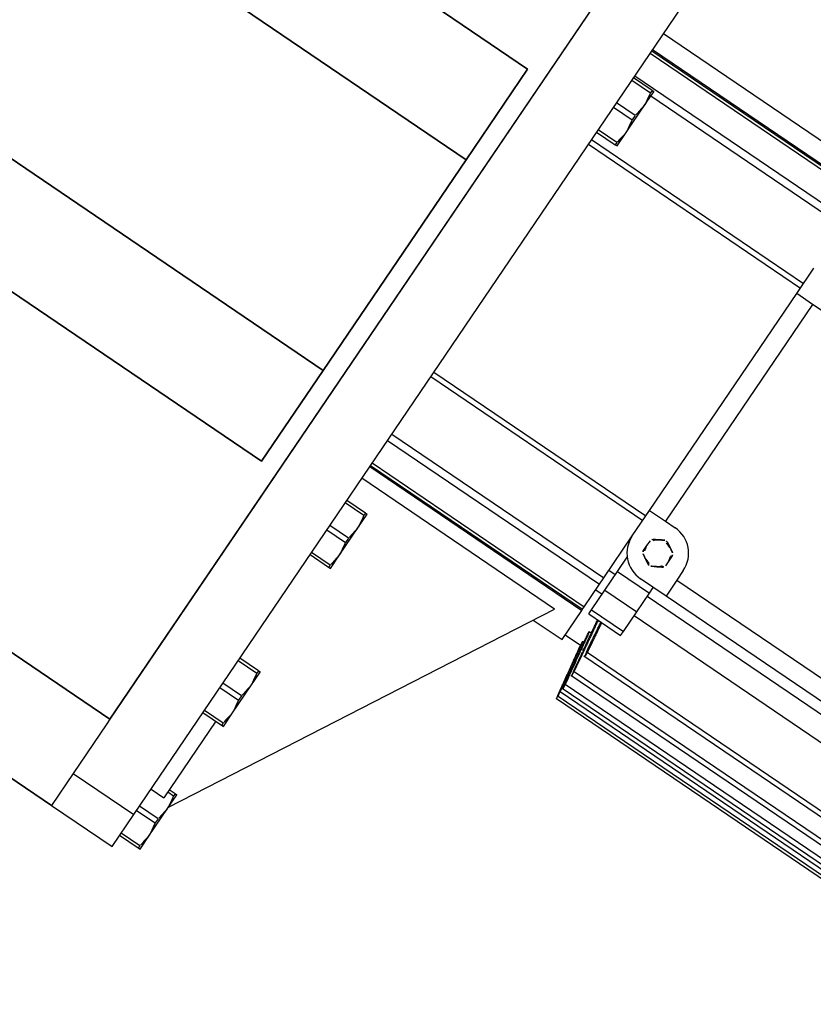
# Model space of a CAD drawing. Header units: metres. Extents: x 7482748 to 7484637, y 5684406 to 5687014.
# Tile 247 of 256: x 7484504.788 to 7484504.994, y 5686555.493 to 5686555.748. Entities that reach past the tile are written whole.
import ezdxf

# ---------------------------------------------------------------- set-up
doc = ezdxf.new("R2010")
doc.units = ezdxf.units.M
doc.header["$MEASUREMENT"] = 0
doc.layers.add('projektowane obiekty', color=5, linetype='Continuous', lineweight=35)

# ---------------------------------------------------------------- blocks, each defined once
blk = doc.blocks.new('zw$D414')
at = {"layer": 'projektowane obiekty', "lineweight": 30}
for p, q in [((10.06199999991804, 2.070000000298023), (10.06199999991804, 2.384999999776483)), ((10.04300000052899, 2.367999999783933), (10.04300000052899, 2.087000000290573)), ((10.12189240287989, 2.314856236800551), (10.06199999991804, 2.314856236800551)), ((10.06199999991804, 2.309867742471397), (10.12850000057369, 2.309867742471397)), ((10.06199999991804, 2.309500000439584), (10.12850000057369, 2.309500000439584)), ((10.06199999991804, 2.308740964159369), (10.12850000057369, 2.308740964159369)), ((10.06199999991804, 2.301676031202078), (10.12850000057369, 2.301676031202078)), ((10.06785151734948, 2.300999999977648), (10.06199999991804, 2.300999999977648)), ((10.06199999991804, 2.300326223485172), (10.06785151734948, 2.300326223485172)), ((10.06785151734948, 2.300999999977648), (10.06785151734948, 2.300326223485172)), ((10.06840000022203, 2.29674999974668), (10.06840000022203, 2.300999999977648)), ((10.06840000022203, 2.299681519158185), (10.12850000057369, 2.299681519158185)), ((10.06840000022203, 2.288250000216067), (10.06840000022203, 2.29674999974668)), ((10.06785151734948, 2.293173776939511), (10.06199999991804, 2.293173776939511)), ((10.06199999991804, 2.291826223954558), (10.06785151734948, 2.291826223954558)), ((10.06785151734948, 2.293173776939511), (10.06785151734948, 2.291826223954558)), ((10.06840000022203, 2.283999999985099), (10.06840000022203, 2.288250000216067)), ((10.06785151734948, 2.284673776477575), (10.06199999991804, 2.284673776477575)), ((10.06785151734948, 2.284673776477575), (10.06785151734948, 2.283999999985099)), ((10.12850000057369, 2.278500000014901), (10.12850000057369, 2.286500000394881)), ((10.06199999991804, 2.283999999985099), (10.06785151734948, 2.283999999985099)), ((10.06199999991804, 2.281678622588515), (10.12850000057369, 2.281678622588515)), ((10.06199999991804, 2.280239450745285), (10.12850000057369, 2.280239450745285)), ((10.12850000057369, 2.210500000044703), (10.12850000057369, 2.278500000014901)), ((10.13350000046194, 2.278500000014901), (10.12850000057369, 2.278500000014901)), ((10.13350000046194, 2.278500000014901), (10.13350000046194, 2.210500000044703)), ((10.13650000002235, 2.278500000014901), (10.13350000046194, 2.278500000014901)), ((10.12850000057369, 2.210500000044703), (10.13350000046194, 2.210500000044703)), ((10.12850000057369, 2.202500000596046), (10.12850000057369, 2.210500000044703)), ((10.13350000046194, 2.210500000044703), (10.13650000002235, 2.210500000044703)), ((10.06199999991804, 2.208760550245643), (10.12850000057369, 2.208760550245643)), ((10.06199999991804, 2.207321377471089), (10.12850000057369, 2.207321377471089)), ((10.12850000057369, 2.189318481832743), (10.12850000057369, 2.202500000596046)), ((10.13300000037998, 2.204055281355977), (10.13300000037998, 2.202500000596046)), ((10.13300000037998, 2.202500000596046), (10.13300000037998, 2.200944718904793)), ((10.13999999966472, 2.204055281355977), (10.13999999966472, 2.202500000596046)), ((10.13999999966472, 2.202500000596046), (10.13999999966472, 2.200944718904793)), ((10.14450000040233, 2.202500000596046), (10.14450000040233, 2.199500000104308)), ((10.14450000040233, 2.199500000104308), (10.21250000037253, 2.199500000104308)), ((10.14450000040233, 2.199500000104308), (10.14450000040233, 2.194500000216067)), ((10.1304999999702, 2.19269033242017), (10.1304999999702, 2.197208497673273)), ((10.1304999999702, 2.18683788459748), (10.1304999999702, 2.19269033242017)), ((10.1304999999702, 2.19269033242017), (10.14049999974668, 2.19269033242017)), ((10.14450000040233, 2.194500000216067), (10.13650000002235, 2.194500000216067)), ((10.14049999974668, 2.19269033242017), (10.14049999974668, 2.194500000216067)), ((10.14049999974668, 2.18683788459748), (10.14049999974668, 2.19269033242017)), ((10.21250000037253, 2.194500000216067), (10.14450000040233, 2.194500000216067)), ((10.1304999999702, 2.191638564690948), (10.12850000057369, 2.191638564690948)), ((10.28249999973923, 2.191638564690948), (10.14049999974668, 2.191638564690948)), ((10.06199999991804, 2.189318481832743), (10.12850000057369, 2.189318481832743)), ((10.06199999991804, 2.187323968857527), (10.12850000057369, 2.187323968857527)), ((10.12850000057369, 2.187323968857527), (10.12850000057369, 2.189318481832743)), ((10.12850000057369, 2.180259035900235), (10.12850000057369, 2.187323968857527)), ((10.12850000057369, 2.185638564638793), (10.1304999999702, 2.185638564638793)), ((10.1304999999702, 2.180694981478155), (10.1304999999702, 2.18683788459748)), ((10.1304999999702, 2.18683788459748), (10.14049999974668, 2.18683788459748)), ((10.14049999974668, 2.180694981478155), (10.14049999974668, 2.18683788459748)), ((10.14049999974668, 2.185638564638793), (10.28249999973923, 2.185638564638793)), ((10.06199999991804, 2.180259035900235), (10.12850000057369, 2.180259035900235)), ((10.06199999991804, 2.179500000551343), (10.12850000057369, 2.179500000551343)), ((10.12850000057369, 2.179500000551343), (10.12850000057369, 2.180259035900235)), ((10.12850000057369, 2.17913225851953), (10.12850000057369, 2.179500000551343)), ((10.1304999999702, 2.179404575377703), (10.1304999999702, 2.180694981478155)), ((10.1304999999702, 2.180694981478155), (10.14049999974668, 2.180694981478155)), ((10.1304999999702, 2.179404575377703), (10.14049999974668, 2.179404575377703)), ((10.14049999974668, 2.179404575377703), (10.14049999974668, 2.180694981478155)), ((10.06199999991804, 2.17913225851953), (10.12850000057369, 2.17913225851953)), ((10.12850000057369, 2.169999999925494), (10.12850000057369, 2.17913225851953)), ((10.12249107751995, 2.175461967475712), (10.06199999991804, 2.175461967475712)), ((10.06840000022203, 2.07668695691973), (10.12249107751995, 2.175461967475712)), ((10.13386910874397, 2.175627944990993), (10.1332499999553, 2.175627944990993)), ((10.1332499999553, 2.174831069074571), (10.1332499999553, 2.175627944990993)), ((10.13362452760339, 2.172613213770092), (10.1332499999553, 2.172613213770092)), ((10.1332499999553, 2.172230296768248), (10.1332499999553, 2.172613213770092)), ((10.1195000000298, 2.169999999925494), (10.12850000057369, 2.169999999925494)), ((10.12850000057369, 2.171500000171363), (10.1332499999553, 2.171500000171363)), ((10.13337585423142, 2.171509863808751), (10.1332499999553, 2.171509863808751)), ((10.1332499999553, 2.171500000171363), (10.13449823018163, 2.164420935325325)), ((10.13556733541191, 2.169691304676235), (10.27770468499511, 2.169691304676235)), ((10.27663183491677, 2.170891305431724), (10.13579649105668, 2.170891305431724)), ((10.06785151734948, 2.168500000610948), (10.06199999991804, 2.168500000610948)), ((10.06199999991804, 2.167826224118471), (10.06785151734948, 2.167826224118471)), ((10.06785151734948, 2.168500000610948), (10.06785151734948, 2.167826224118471)), ((10.06840000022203, 2.16425000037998), (10.06840000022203, 2.168500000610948)), ((10.06840000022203, 2.155749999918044), (10.06840000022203, 2.16425000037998)), ((10.13449823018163, 2.164420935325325), (10.13519094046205, 2.160492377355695)), ((10.27676438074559, 2.164850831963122), (10.13576863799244, 2.164850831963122)), ((10.13559545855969, 2.163650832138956), (10.27757037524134, 2.163650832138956)), ((10.06785151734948, 2.160673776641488), (10.06199999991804, 2.160673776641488)), ((10.06199999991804, 2.159326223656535), (10.06785151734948, 2.159326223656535)), ((10.06785151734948, 2.160673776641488), (10.06785151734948, 2.159326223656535)), ((10.13519094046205, 2.160492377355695), (10.13575998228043, 2.157265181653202)), ((10.13562371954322, 2.159602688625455), (10.27743625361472, 2.159602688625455)), ((10.27689716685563, 2.160802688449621), (10.13574073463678, 2.160802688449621)), ((10.13565172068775, 2.157265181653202), (10.27730267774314, 2.157265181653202)), ((10.13567991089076, 2.156500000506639), (10.13589490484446, 2.156500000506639)), ((10.27703019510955, 2.158465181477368), (10.13571278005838, 2.158465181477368)), ((10.13575998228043, 2.157265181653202), (10.13589490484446, 2.156500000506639)), ((10.13589490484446, 2.156500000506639), (10.27716912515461, 2.156500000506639)), ((10.13589490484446, 2.156500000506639), (10.13589576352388, 2.156495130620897)), ((10.06840000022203, 2.151499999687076), (10.06840000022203, 2.155749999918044)), ((10.06785151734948, 2.152173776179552), (10.06199999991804, 2.152173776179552)), ((10.06199999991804, 2.151499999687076), (10.06785151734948, 2.151499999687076)), ((10.06785151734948, 2.152173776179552), (10.06785151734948, 2.151499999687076)), ((10.06785151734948, 2.118999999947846), (10.06199999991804, 2.118999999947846)), ((10.06199999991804, 2.118326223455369), (10.06785151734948, 2.118326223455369)), ((10.06785151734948, 2.118999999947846), (10.06785151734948, 2.118326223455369)), ((10.06840000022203, 2.114749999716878), (10.06840000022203, 2.118999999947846)), ((10.06840000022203, 2.106250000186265), (10.06840000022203, 2.114749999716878)), ((10.06785151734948, 2.111173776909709), (10.06199999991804, 2.111173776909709)), ((10.06785151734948, 2.111173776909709), (10.06785151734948, 2.109826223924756)), ((10.06199999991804, 2.109826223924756), (10.06785151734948, 2.109826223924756)), ((10.06840000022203, 2.101999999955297), (10.06840000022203, 2.106250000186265)), ((10.06785151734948, 2.102673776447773), (10.06199999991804, 2.102673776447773)), ((10.06199999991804, 2.101999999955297), (10.06785151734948, 2.101999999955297)), ((10.06600000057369, 2.101999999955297), (10.06600000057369, 2.07799999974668)), ((10.06785151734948, 2.102673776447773), (10.06785151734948, 2.101999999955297)), ((10.04300000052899, 2.087000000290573), (10.04300000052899, 2.08560799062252)), ((10.04300000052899, 2.08560799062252), (10.04300000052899, 2.070000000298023)), ((10.06785151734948, 2.080500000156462), (10.06600000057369, 2.080500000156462)), ((10.06600000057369, 2.079826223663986), (10.06785151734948, 2.079826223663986)), ((10.06785151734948, 2.080500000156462), (10.06785151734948, 2.079826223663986)), ((10.06840000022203, 2.076249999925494), (10.06840000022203, 2.080500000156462)), ((10.06199999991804, 2.07799999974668), (10.06600000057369, 2.07799999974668)), ((10.06840000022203, 2.067750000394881), (10.06840000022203, 2.076249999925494)), ((10.06785151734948, 2.072673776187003), (10.06199999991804, 2.072673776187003)), ((10.06785151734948, 2.072673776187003), (10.06785151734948, 2.071326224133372)), ((10.04300000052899, 2.070000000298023), (10.06199999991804, 2.070000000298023)), ((10.04300000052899, 2.070000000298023), (10.04300000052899, 2.060000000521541)), ((10.06199999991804, 2.071326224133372), (10.06785151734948, 2.071326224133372)), ((10.06199999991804, 2.060000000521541), (10.06199999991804, 2.070000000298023)), ((10.06840000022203, 2.063500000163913), (10.06840000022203, 2.067750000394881)), ((10.06785151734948, 2.064173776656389), (10.06199999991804, 2.064173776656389)), ((10.06199999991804, 2.063500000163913), (10.06785151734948, 2.063500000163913)), ((10.06785151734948, 2.064173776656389), (10.06785151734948, 2.063500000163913)), ((10.04300000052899, 2.060000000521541), (10.06199999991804, 2.060000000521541))]:
    blk.add_line(p, q, dxfattribs=at)
for points in [[(10.04300000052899, 2.087000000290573), (10.04300000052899, 2.367999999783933)], [(10.04300000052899, 2.087000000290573), (10.04300000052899, 2.367999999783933)], [(10.03799999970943, 2.287500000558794), (9.898000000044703, 2.287500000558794)], [(9.898000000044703, 2.287500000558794), (10.03799999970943, 2.287500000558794)], [(10.03799999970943, 2.259000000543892), (10.03799999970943, 2.287500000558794)], [(10.03799999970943, 2.287500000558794), (10.03799999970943, 2.259000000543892)], [(10.03799999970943, 2.259000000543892), (9.898000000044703, 2.259000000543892)], [(9.898000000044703, 2.259000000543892), (10.03799999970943, 2.259000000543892)], [(10.03799999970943, 2.192999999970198), (10.03799999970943, 2.259000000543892)], [(10.03799999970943, 2.259000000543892), (10.03799999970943, 2.192999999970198)], [(10.03799999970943, 2.192999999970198), (9.898000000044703, 2.192999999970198)], [(9.898000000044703, 2.192999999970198), (10.03799999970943, 2.192999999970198)], [(10.03799999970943, 2.164499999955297), (10.03799999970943, 2.192999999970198)], [(10.03799999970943, 2.192999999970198), (10.03799999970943, 2.164499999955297)], [(10.13557223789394, 2.170891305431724), (10.13565058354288, 2.170428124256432), (10.13573136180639, 2.170046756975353), (10.13580699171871, 2.169783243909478), (10.13586108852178, 2.169691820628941)], [(10.13586108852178, 2.169691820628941), (10.13586243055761, 2.169691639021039), (10.13588113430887, 2.169713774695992), (10.13589203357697, 2.16978358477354), (10.1358895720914, 2.170041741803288), (10.13587631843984, 2.170226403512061), (10.13585531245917, 2.17043864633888), (10.13579649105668, 2.170891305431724)], [(9.898000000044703, 2.164499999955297), (10.03799999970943, 2.164499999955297)], [(10.03799999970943, 2.164499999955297), (9.898000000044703, 2.164499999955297)], [(10.13560045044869, 2.164850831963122), (10.13568097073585, 2.164393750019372), (10.13576146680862, 2.164006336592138), (10.13583048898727, 2.163744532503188), (10.13587648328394, 2.163650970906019)], [(10.13587648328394, 2.163650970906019), (10.13587728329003, 2.16365085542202), (10.13589008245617, 2.16367281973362), (10.13589487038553, 2.163741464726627), (10.13588027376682, 2.164002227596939), (10.13583569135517, 2.164394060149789), (10.13576863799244, 2.164850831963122)], [(10.13562860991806, 2.160802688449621), (10.13570941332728, 2.160352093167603), (10.13578815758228, 2.159958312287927), (10.13584956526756, 2.159698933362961), (10.13587221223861, 2.159627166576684), (10.13588691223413, 2.15960296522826)], [(10.13588691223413, 2.15960296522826), (10.13588720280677, 2.159602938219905), (10.1358933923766, 2.159691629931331), (10.13588433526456, 2.159804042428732), (10.13586742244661, 2.159955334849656), (10.13581459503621, 2.160340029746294), (10.13574073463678, 2.160802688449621)], [(10.13565671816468, 2.158465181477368), (10.13573746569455, 2.15801452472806), (10.13581197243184, 2.157620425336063), (10.13586571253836, 2.157360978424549), (10.13588325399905, 2.157289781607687), (10.13589287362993, 2.157265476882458)], [(10.13589287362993, 2.157265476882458), (10.13589296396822, 2.157265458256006), (10.13588808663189, 2.157354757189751), (10.13587370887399, 2.157466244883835), (10.13585162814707, 2.157618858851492), (10.13579112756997, 2.158002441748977), (10.13571278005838, 2.158465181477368)], [(9.898000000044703, 2.087000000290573), (10.04300000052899, 2.087000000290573)], [(10.04300000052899, 2.087000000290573), (9.898000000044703, 2.087000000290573)], [(10.04300000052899, 2.060000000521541), (9.898000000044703, 2.060000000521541)], [(9.898000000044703, 2.060000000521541), (10.04300000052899, 2.060000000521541)]]:
    blk.add_lwpolyline(points, dxfattribs=at)
for radius, start, end in [(0.008000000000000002, 0, 90), (0.003500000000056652, 119.9999998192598, 180), (0.003500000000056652, 60.00000018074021, 119.9999998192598), (0.003829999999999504, 83.95874018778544, 96.04125981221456), (0.003500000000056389, 0, 60.00000018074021), (0.008000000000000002, 180, 270), (0.00382999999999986, 143.9587400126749, 156.0412597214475), (0.003500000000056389, 180, 240.0000001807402), (0.003500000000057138, 299.9999998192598, 0), (0.003830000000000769, 23.95874027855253, 36.04125998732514), (0.0038300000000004, 203.9587402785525, 216.0412599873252), (0.003829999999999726, 323.9587400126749, 336.0412597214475), (0.003500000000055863, 240.0000001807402, 299.9999998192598), (0.003830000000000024, 263.9587401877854, 276.0412598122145)]:
    blk.add_arc((10.13650000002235, 2.202500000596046), radius, start, end, dxfattribs=at)
for points in [[(10.06840000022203, 2.300999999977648), (10.06840000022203, 2.300999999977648), (10.06785151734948, 2.300999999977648)], [(10.06785151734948, 2.300326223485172), (10.06840000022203, 2.29844347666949), (10.06840000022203, 2.29674999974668)], [(10.06840000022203, 2.29674999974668), (10.06840000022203, 2.295056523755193), (10.06785151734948, 2.293173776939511)], [(10.06785151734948, 2.291826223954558), (10.06840000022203, 2.289943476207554), (10.06840000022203, 2.288250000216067)], [(10.06840000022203, 2.288250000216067), (10.06840000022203, 2.286556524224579), (10.06785151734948, 2.284673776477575)], [(10.06785151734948, 2.283999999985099), (10.06840000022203, 2.283999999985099), (10.06840000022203, 2.283999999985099)], [(10.13475000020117, 2.205531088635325), (10.13410686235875, 2.205159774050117), (10.13340308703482, 2.20475344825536)], [(10.13609691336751, 2.206308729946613), (10.13539313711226, 2.205902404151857), (10.13475000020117, 2.205531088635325)], [(10.13824999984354, 2.205531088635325), (10.13760686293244, 2.205902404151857), (10.13690308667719, 2.206308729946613)], [(10.13959691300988, 2.20475344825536), (10.13889313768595, 2.205159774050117), (10.13824999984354, 2.205531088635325)], [(10.13340308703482, 2.20024655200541), (10.13410686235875, 2.199840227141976), (10.13475000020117, 2.199468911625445)], [(10.13824999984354, 2.199468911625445), (10.13889313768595, 2.199840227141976), (10.13959691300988, 2.20024655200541)], [(10.13475000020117, 2.199468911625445), (10.13539313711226, 2.199097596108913), (10.13609691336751, 2.198691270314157)], [(10.13690308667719, 2.198691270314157), (10.13760686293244, 2.199097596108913), (10.13824999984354, 2.199468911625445)], [(10.1346855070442, 2.1705067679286), (10.13393254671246, 2.175189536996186), (10.13327017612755, 2.179409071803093)], [(10.1334690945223, 2.179404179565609), (10.13412003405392, 2.175193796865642), (10.13485965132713, 2.170536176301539)], [(10.13557223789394, 2.170891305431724), (10.13490336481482, 2.175332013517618), (10.13431184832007, 2.179404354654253)], [(10.13455609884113, 2.179404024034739), (10.13513823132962, 2.175326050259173), (10.13579649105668, 2.170891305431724)], [(10.1332499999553, 2.175627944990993), (10.13411082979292, 2.170453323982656), (10.13511036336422, 2.164530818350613)], [(10.13499680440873, 2.164510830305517), (10.13406317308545, 2.169998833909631), (10.1332499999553, 2.174831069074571)], [(10.1332499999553, 2.172613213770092), (10.13395478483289, 2.168554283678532), (10.1347437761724, 2.164024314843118)], [(10.13461095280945, 2.164441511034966), (10.13389568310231, 2.168531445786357), (10.1332499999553, 2.172230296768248)], [(10.1332499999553, 2.171509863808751), (10.13392888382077, 2.167659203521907), (10.13468338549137, 2.163379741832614)], [(10.13560045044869, 2.164850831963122), (10.13512613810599, 2.167766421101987), (10.1346855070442, 2.1705067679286)], [(10.13485965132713, 2.170536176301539), (10.13529732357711, 2.167780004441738), (10.13576863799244, 2.164850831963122)], [(10.06840000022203, 2.168500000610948), (10.06840000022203, 2.168500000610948), (10.06785151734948, 2.168500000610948)], [(10.06785151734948, 2.167826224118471), (10.06840000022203, 2.165943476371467), (10.06840000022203, 2.16425000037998)], [(10.06840000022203, 2.16425000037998), (10.06840000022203, 2.16255652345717), (10.06785151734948, 2.160673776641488)], [(10.13565671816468, 2.158465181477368), (10.13511502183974, 2.161559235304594), (10.13461095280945, 2.164441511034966)], [(10.1347437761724, 2.164024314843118), (10.13521210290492, 2.161335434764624), (10.13571278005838, 2.158465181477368)], [(10.13562860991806, 2.160802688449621), (10.13530555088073, 2.162695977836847), (10.13499680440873, 2.164510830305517)], [(10.13511036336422, 2.164530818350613), (10.13541836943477, 2.162705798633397), (10.13574073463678, 2.160802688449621)], [(10.13468338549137, 2.163379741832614), (10.13493344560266, 2.161961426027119), (10.13519240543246, 2.160492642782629)], [(10.06785151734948, 2.159326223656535), (10.06840000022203, 2.157443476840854), (10.06840000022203, 2.155749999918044)], [(10.13519240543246, 2.160492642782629), (10.13543456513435, 2.159119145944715), (10.13568477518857, 2.157700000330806)], [(10.06840000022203, 2.155749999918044), (10.06840000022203, 2.154056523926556), (10.06785151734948, 2.152173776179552)], [(10.06785151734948, 2.151499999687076), (10.06840000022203, 2.151499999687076), (10.06840000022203, 2.151499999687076)], [(10.06840000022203, 2.118999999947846), (10.06840000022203, 2.118999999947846), (10.06785151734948, 2.118999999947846)], [(10.06785151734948, 2.118326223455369), (10.06840000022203, 2.116443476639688), (10.06840000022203, 2.114749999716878)], [(10.06840000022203, 2.114749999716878), (10.06840000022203, 2.11305652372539), (10.06785151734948, 2.111173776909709)], [(10.06785151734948, 2.109826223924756), (10.06840000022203, 2.107943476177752), (10.06840000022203, 2.106250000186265)], [(10.06840000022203, 2.106250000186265), (10.06840000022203, 2.104556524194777), (10.06785151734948, 2.102673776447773)], [(10.06785151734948, 2.101999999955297), (10.06840000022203, 2.101999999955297), (10.06840000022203, 2.101999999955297)], [(10.06840000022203, 2.080500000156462), (10.06840000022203, 2.080500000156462), (10.06785151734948, 2.080500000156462)], [(10.06785151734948, 2.079826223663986), (10.06840000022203, 2.077943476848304), (10.06840000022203, 2.076249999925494)], [(10.06840000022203, 2.076249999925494), (10.06840000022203, 2.074556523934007), (10.06785151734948, 2.072673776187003)], [(10.06785151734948, 2.071326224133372), (10.06840000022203, 2.069443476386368), (10.06840000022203, 2.067750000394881)], [(10.06840000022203, 2.067750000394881), (10.06840000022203, 2.066056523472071), (10.06785151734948, 2.064173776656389)], [(10.06785151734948, 2.063500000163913), (10.06840000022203, 2.063500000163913), (10.06840000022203, 2.063500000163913)]]:
    blk.add_open_spline(points, degree=2, dxfattribs=at)

msp = doc.modelspace()

# ---------------------------------------------------------------- block references
at = {"linetype": 'Continuous', "rotation": 325.8417172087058}
msp.add_blockref('zw$D414', (7484495.32933387, 5686559.478934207), dxfattribs=at)

doc.saveas('drawing.dxf')
